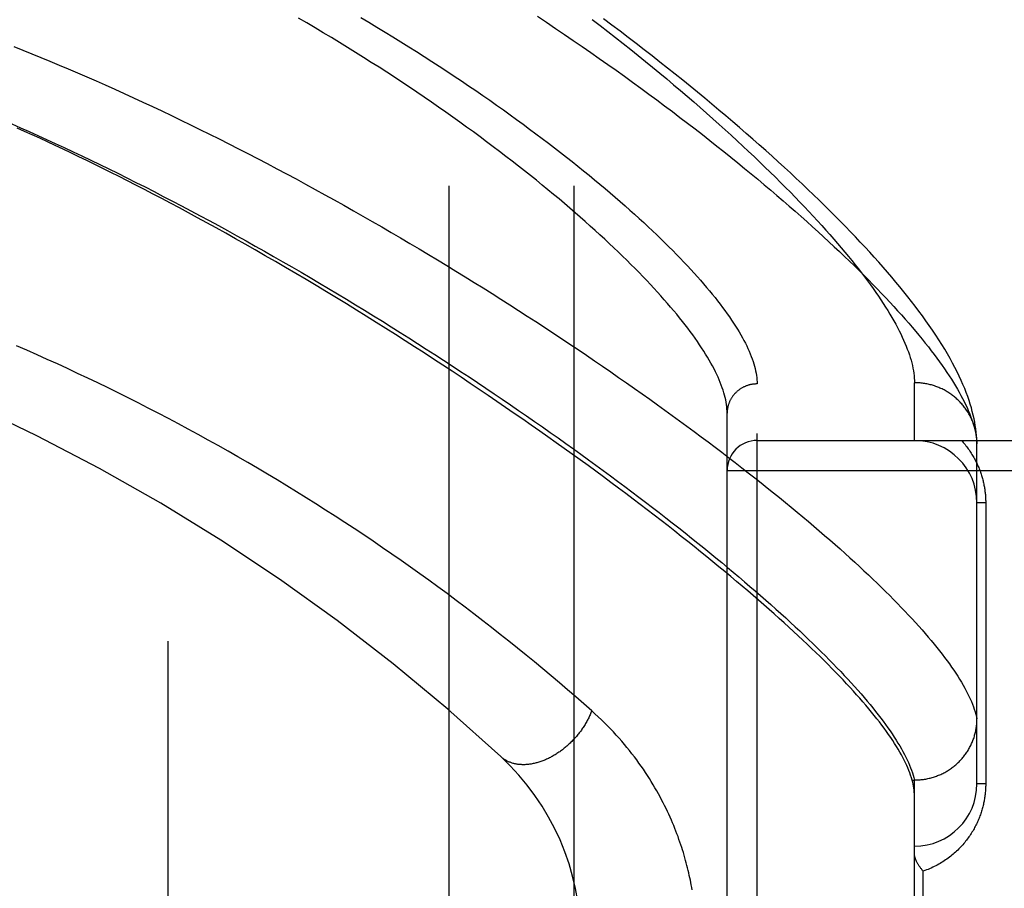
# Model space of a CAD drawing. Header units: inches. Extents: x 0 to 193, y 0 to 125.
# Tile 132 of 256: x 30.46 to 31.445, y 69.592 to 70.462. Entities that reach past the tile are written whole.
import ezdxf

# ---------------------------------------------------------------- set-up
doc = ezdxf.new("R2010")
doc.units = ezdxf.units.IN
doc.header["$LTSCALE"] = 10.635988
doc.header["$MEASUREMENT"] = 0
doc.linetypes.add('HIDDEN', pattern=[0.2, 0.1, -0.1])
for name, color, linetype in [('DEFAULT_2', 8, 'HIDDEN'), ('LEFTHAND_DOOR_ASSEMBLY', 7, 'CONTINUOUS'), ('SUBPANEL', 7, 'CONTINUOUS')]:
    doc.layers.add(name, color=color, linetype=linetype)

msp = doc.modelspace()

# ---------------------------------------------------------------- linework, layer by layer
at = {"layer": 'DEFAULT_2', "color": 8, "linetype": 'HIDDEN'}
msp.add_line((30.60837, 32.61365), (30.60837, 89.71765), dxfattribs=at)
at = {"layer": 'LEFTHAND_DOOR_ASSEMBLY', "color": 8, "linetype": 'HIDDEN'}
for p, q in [((31.19762, 68.98408), (31.19762, 70.09722)), ((31.35512, 70.04065), (31.35512, 70.09846)), ((31.16762, 69.01347), (31.16762, 70.06783)), ((31.19762, 70.04065), (32.25962, 70.04065)), ((31.41762, 70.03727), (31.41757, 70.03966)), ((31.41762, 69.6969), (31.41762, 70.03727)), ((31.16762, 70.01065), (32.25962, 70.01065)), ((31.42641, 69.97815), (31.41762, 69.97815)), ((31.42641, 69.97815), (31.42641, 69.6969)), ((31.35275, 69.70068), (31.35512, 69.70068)), ((31.35512, 69.70068), (31.35626, 69.70069)), ((31.35512, 69.38062), (31.35512, 69.70068)), ((31.42641, 69.6969), (31.41762, 69.6969)), ((31.36391, 69.4719), (31.36391, 69.6094))]:
    msp.add_line(p, q, dxfattribs=at)
for points in [[(31.16762, 70.06783), (31.16758, 70.06995), (31.16746, 70.07211), (31.16726, 70.07431), (31.16698, 70.07655), (31.16662, 70.07883), (31.16618, 70.08116), (31.16565, 70.08352), (31.16505, 70.08593), (31.16436, 70.08838), (31.1636, 70.09087), (31.16275, 70.09341), (31.16182, 70.09598), (31.16081, 70.0986), (31.15971, 70.10126), (31.15853, 70.10396), (31.15727, 70.10671), (31.15593, 70.1095), (31.1545, 70.11233), (31.15299, 70.1152), (31.15139, 70.11812), (31.14971, 70.12107), (31.14795, 70.12407), (31.1461, 70.12712), (31.14416, 70.1302), (31.14214, 70.13333), (31.14004, 70.1365), (31.13785, 70.13972), (31.13557, 70.14298), (31.1332, 70.14627), (31.13075, 70.14962), (31.12821, 70.153), (31.12559, 70.15643), (31.12287, 70.1599), (31.12007, 70.16341), (31.11718, 70.16696), (31.1142, 70.17055), (31.11113, 70.17419), (31.10797, 70.17787), (31.10472, 70.18159), (31.10139, 70.18535), (31.09796, 70.18915), (31.09444, 70.19299), (31.09083, 70.19688), (31.08714, 70.2008), (31.08335, 70.20476), (31.07947, 70.20877), (31.07549, 70.21281), (31.07143, 70.21689), (31.06727, 70.22101), (31.06303, 70.22516), (31.05869, 70.22936), (31.05426, 70.23359), (31.04973, 70.23786), (31.04512, 70.24217), (31.04041, 70.24651), (31.03561, 70.25088), (31.03071, 70.25529), (31.02573, 70.25974), (31.02065, 70.26421), (31.01548, 70.26872), (31.01021, 70.27326), (31.00486, 70.27784), (30.99941, 70.28244), (30.99387, 70.28707), (30.98824, 70.29173), (30.98252, 70.29642), (30.97671, 70.30114), (30.97081, 70.30588), (30.96481, 70.31064), (30.95873, 70.31543), (30.95256, 70.32024), (30.9463, 70.32507), (30.93995, 70.32993), (30.93351, 70.3348), (30.92699, 70.33969), (30.92037, 70.3446), (30.91368, 70.34952), (30.9069, 70.35445), (30.90003, 70.3594), (30.89309, 70.36436), (30.88606, 70.36933), (30.87895, 70.37431), (30.87176, 70.37929), (30.86449, 70.38428), (30.85714, 70.38928), (30.84972, 70.39427), (30.84222, 70.39927), (30.83465, 70.40427), (30.827, 70.40926), (30.81929, 70.41425), (30.81151, 70.41923), (30.80365, 70.42421), (30.79574, 70.42917), (30.78775, 70.43413), (30.77971, 70.43907), (30.7716, 70.44399), (30.76343, 70.44891), (30.75521, 70.4538), (30.74693, 70.45867), (30.73859, 70.46353)], [(30.80095, 70.46416), (30.80912, 70.4593), (30.81723, 70.45444), (30.82527, 70.44956), (30.83324, 70.44468), (30.84115, 70.43979), (30.84898, 70.4349), (30.85674, 70.43), (30.86442, 70.4251), (30.87203, 70.42021), (30.87956, 70.41531), (30.88701, 70.41042), (30.89438, 70.40553), (30.90167, 70.40065), (30.90889, 70.39577), (30.91602, 70.39091), (30.92306, 70.38605), (30.93002, 70.3812), (30.9369, 70.37637), (30.94369, 70.37156), (30.9504, 70.36675), (30.95701, 70.36197), (30.96354, 70.3572), (30.96998, 70.35245), (30.97634, 70.34772), (30.9826, 70.34301), (30.98877, 70.33833), (30.99486, 70.33366), (31.00085, 70.32902), (31.00675, 70.32441), (31.01256, 70.31982), (31.01828, 70.31526), (31.0239, 70.31072), (31.02944, 70.30622), (31.03488, 70.30174), (31.04023, 70.2973), (31.04549, 70.29288), (31.05065, 70.28849), (31.05573, 70.28414), (31.06071, 70.27982), (31.0656, 70.27553), (31.07039, 70.27128), (31.0751, 70.26706), (31.07971, 70.26288), (31.08423, 70.25873), (31.08865, 70.25461), (31.09299, 70.25054), (31.09723, 70.2465), (31.10138, 70.24249), (31.10544, 70.23853), (31.10941, 70.2346), (31.11329, 70.23071), (31.11708, 70.22685), (31.12077, 70.22304), (31.12438, 70.21927), (31.12789, 70.21553), (31.13132, 70.21183), (31.13465, 70.20818), (31.1379, 70.20456), (31.14106, 70.20098), (31.14412, 70.19744), (31.1471, 70.19395), (31.14999, 70.19049), (31.1528, 70.18707), (31.15551, 70.1837), (31.15814, 70.18036), (31.16068, 70.17707), (31.16313, 70.17381), (31.1655, 70.1706), (31.16778, 70.16743), (31.16997, 70.1643), (31.17208, 70.16121), (31.1741, 70.15816), (31.17604, 70.15515), (31.17789, 70.15218), (31.17966, 70.14926), (31.18134, 70.14637), (31.18294, 70.14353), (31.18446, 70.14073), (31.18589, 70.13797), (31.18723, 70.13525), (31.1885, 70.13257), (31.18968, 70.12993), (31.19078, 70.12733), (31.19179, 70.12477), (31.19273, 70.12226), (31.19358, 70.11978), (31.19435, 70.11735), (31.19504, 70.11495), (31.19564, 70.1126), (31.19617, 70.11028), (31.19661, 70.10801), (31.19697, 70.10577), (31.19726, 70.10358), (31.19746, 70.10142), (31.19758, 70.0993), (31.19762, 70.09722)], [(30.97798, 70.46533), (30.98703, 70.4593), (30.996, 70.45327), (31.0049, 70.44725), (31.01371, 70.44123), (31.02245, 70.43522), (31.0311, 70.42921), (31.03967, 70.42321), (31.04815, 70.41723), (31.05655, 70.41125), (31.06486, 70.40529), (31.07308, 70.39935), (31.0812, 70.39343), (31.08924, 70.38752), (31.09719, 70.38163), (31.10504, 70.37577), (31.1128, 70.36993), (31.12046, 70.36411), (31.12803, 70.35832), (31.1355, 70.35256), (31.14288, 70.34682), (31.15016, 70.34112), (31.15734, 70.33544), (31.16442, 70.3298), (31.1714, 70.32419), (31.17829, 70.31861), (31.18508, 70.31307), (31.19176, 70.30757), (31.19835, 70.3021), (31.20483, 70.29667), (31.21122, 70.29127), (31.2175, 70.28592), (31.22369, 70.28061), (31.22977, 70.27533), (31.23576, 70.2701), (31.24164, 70.26491), (31.24742, 70.25976), (31.2531, 70.25465), (31.25868, 70.24959), (31.26416, 70.24457), (31.26954, 70.2396), (31.27482, 70.23467), (31.28, 70.22978), (31.28508, 70.22494), (31.29006, 70.22015), (31.29494, 70.2154), (31.29972, 70.2107), (31.3044, 70.20605), (31.30898, 70.20144), (31.31346, 70.19688), (31.31784, 70.19237), (31.32213, 70.1879), (31.32632, 70.18349), (31.3304, 70.17912), (31.3344, 70.1748), (31.33829, 70.17053), (31.34209, 70.1663), (31.34579, 70.16213), (31.34939, 70.158), (31.3529, 70.15393), (31.35631, 70.1499), (31.35963, 70.14592), (31.36285, 70.14199), (31.36598, 70.13811), (31.36901, 70.13428), (31.37194, 70.13049), (31.37479, 70.12676), (31.37754, 70.12307), (31.38019, 70.11944), (31.38275, 70.11585), (31.38522, 70.11231), (31.3876, 70.10882), (31.38988, 70.10538), (31.39208, 70.10199), (31.39417, 70.09865), (31.39618, 70.09535), (31.3981, 70.09211), (31.39992, 70.08891), (31.40166, 70.08576), (31.4033, 70.08266), (31.40486, 70.07961), (31.40632, 70.07661), (31.4077, 70.07365), (31.40898, 70.07075), (31.41017, 70.06789), (31.41128, 70.06507), (31.4123, 70.06231), (31.41323, 70.05959), (31.41407, 70.05693), (31.41482, 70.0543)], [(31.03271, 70.46217), (31.04059, 70.4561), (31.04837, 70.45005), (31.05606, 70.44402), (31.06365, 70.43802), (31.07114, 70.43204), (31.07854, 70.42608), (31.08584, 70.42016), (31.09305, 70.41426), (31.10015, 70.40839), (31.10716, 70.40256), (31.11406, 70.39676), (31.12087, 70.39099), (31.12757, 70.38526), (31.13417, 70.37956), (31.14068, 70.37391), (31.14708, 70.36829), (31.15338, 70.36271), (31.15958, 70.35716), (31.16568, 70.35166), (31.17167, 70.34621), (31.17757, 70.34079), (31.18336, 70.33542), (31.18905, 70.33009), (31.19465, 70.3248), (31.20013, 70.31957), (31.20552, 70.31437), (31.21081, 70.30922), (31.216, 70.30412), (31.22108, 70.29907), (31.22607, 70.29406), (31.23095, 70.28911), (31.23574, 70.2842), (31.24043, 70.27934), (31.24501, 70.27452), (31.2495, 70.26976), (31.25389, 70.26505), (31.25818, 70.26038), (31.26237, 70.25577), (31.26646, 70.25121), (31.27046, 70.2467), (31.27436, 70.24223), (31.27816, 70.23782), (31.28187, 70.23346), (31.28548, 70.22915), (31.289, 70.2249), (31.29242, 70.22069), (31.29574, 70.21653), (31.29897, 70.21243), (31.3021, 70.20838), (31.30515, 70.20438), (31.30809, 70.20043), (31.31095, 70.19653), (31.31371, 70.19268), (31.31638, 70.18888), (31.31896, 70.18514), (31.32145, 70.18145), (31.32384, 70.1778), (31.32614, 70.17421), (31.32836, 70.17067), (31.33048, 70.16718), (31.33251, 70.16374), (31.33446, 70.16036), (31.33631, 70.15702), (31.33808, 70.15374), (31.33975, 70.1505), (31.34134, 70.14732), (31.34284, 70.14418), (31.34425, 70.1411), (31.34557, 70.13806), (31.34681, 70.13508), (31.34796, 70.13215), (31.34903, 70.12926), (31.35, 70.12643), (31.35089, 70.12364), (31.3517, 70.1209), (31.35242, 70.11822), (31.35305, 70.11558), (31.3536, 70.11299), (31.35407, 70.11045), (31.35445, 70.10795), (31.35474, 70.10551), (31.35495, 70.10311), (31.35508, 70.10076), (31.35512, 70.09846)], [(31.41757, 70.03966), (31.41742, 70.04263), (31.41719, 70.04571), (31.41687, 70.04889), (31.41647, 70.05215), (31.41597, 70.05549), (31.41538, 70.0589), (31.41469, 70.06239), (31.4139, 70.06594), (31.41301, 70.06956), (31.41202, 70.07324), (31.41091, 70.07698), (31.4097, 70.08078), (31.40837, 70.08465), (31.40692, 70.08859), (31.40536, 70.09259), (31.40367, 70.09667), (31.40186, 70.10082), (31.39992, 70.10503), (31.39785, 70.10933), (31.39565, 70.11369), (31.39331, 70.11814), (31.39083, 70.12265), (31.38821, 70.12724), (31.38547, 70.13189), (31.38259, 70.1366), (31.37959, 70.14135), (31.37648, 70.14613), (31.37327, 70.15093), (31.36996, 70.15574), (31.36657, 70.16055), (31.3631, 70.16535), (31.35955, 70.17015), (31.35592, 70.17495), (31.35221, 70.17977), (31.34841, 70.1846), (31.34453, 70.18945), (31.34056, 70.19432), (31.3365, 70.19921), (31.33235, 70.20413), (31.32812, 70.20907), (31.3238, 70.21403), (31.31939, 70.21903), (31.3149, 70.22404), (31.31032, 70.22909), (31.30566, 70.23416), (31.3009, 70.23926), (31.29606, 70.24439), (31.29113, 70.24955), (31.28612, 70.25474), (31.28101, 70.25997), (31.2758, 70.26523), (31.27051, 70.27052), (31.26513, 70.27585), (31.25965, 70.28121), (31.25409, 70.2866), (31.24843, 70.29202), (31.24268, 70.29749), (31.23684, 70.30298), (31.2309, 70.30851), (31.22488, 70.31407), (31.21875, 70.31966), (31.21254, 70.32529), (31.20623, 70.33096), (31.19983, 70.33665), (31.19333, 70.34238), (31.18674, 70.34814), (31.18005, 70.35393), (31.17328, 70.35976), (31.1664, 70.36561), (31.15944, 70.37149), (31.15238, 70.37741), (31.14523, 70.38335), (31.13798, 70.38931), (31.13064, 70.39531), (31.12321, 70.40133), (31.11569, 70.40737), (31.10808, 70.41344), (31.10037, 70.41953), (31.09257, 70.42565), (31.08469, 70.43178), (31.07671, 70.43793), (31.06864, 70.4441), (31.06049, 70.45029), (31.05225, 70.45649), (31.04392, 70.46271)], [(30.45385, 70.43499), (30.46282, 70.43143), (30.47183, 70.42781), (30.48088, 70.42412), (30.48998, 70.42037), (30.49911, 70.41655), (30.50829, 70.41268), (30.51751, 70.40874), (30.52676, 70.40474), (30.53605, 70.40067), (30.54537, 70.39655), (30.55473, 70.39236), (30.56411, 70.38812), (30.57352, 70.38381), (30.58296, 70.37945), (30.59243, 70.37503), (30.60192, 70.37055), (30.61144, 70.36602), (30.62097, 70.36143), (30.63053, 70.35678), (30.6401, 70.35208), (30.64968, 70.34733), (30.65928, 70.34253), (30.66888, 70.33768), (30.6785, 70.33278), (30.68811, 70.32784), (30.69773, 70.32284), (30.70736, 70.31781), (30.71698, 70.31273), (30.72659, 70.30761), (30.7362, 70.30244), (30.7458, 70.29724), (30.75539, 70.29201), (30.76496, 70.28674), (30.77452, 70.28143), (30.78406, 70.27609), (30.79358, 70.27072), (30.80308, 70.26533), (30.81255, 70.2599), (30.82199, 70.25446), (30.8314, 70.24899), (30.84078, 70.24349), (30.85012, 70.23798), (30.85942, 70.23245), (30.86869, 70.2269), (30.87792, 70.22134), (30.88711, 70.21576), (30.89625, 70.21017), (30.90535, 70.20457), (30.9144, 70.19896), (30.92339, 70.19334), (30.93234, 70.18772), (30.94123, 70.1821), (30.95006, 70.17647), (30.95884, 70.17084), (30.96756, 70.16522), (30.97621, 70.1596), (30.9848, 70.15398), (30.99333, 70.14836), (31.00179, 70.14276), (31.01019, 70.13716), (31.01852, 70.13157), (31.02678, 70.12599), (31.03497, 70.12043), (31.04308, 70.11487), (31.05112, 70.10934), (31.05909, 70.10382), (31.06698, 70.09831), (31.0748, 70.09282), (31.08254, 70.08736), (31.0902, 70.08191), (31.09779, 70.07648), (31.10529, 70.07108), (31.11271, 70.0657), (31.12006, 70.06035), (31.12731, 70.05501), (31.13449, 70.04971), (31.14158, 70.04443), (31.14859, 70.03918), (31.15552, 70.03396), (31.16236, 70.02877), (31.16911, 70.02361), (31.17578, 70.01848), (31.18236, 70.01338), (31.18885, 70.00831), (31.19526, 70.00327), (31.20158, 69.99827), (31.20781, 69.9933), (31.21395, 69.98837), (31.22, 69.98347), (31.22597, 69.97861), (31.23184, 69.97378), (31.23763, 69.96899), (31.24332, 69.96423), (31.24893, 69.95952), (31.25444, 69.95484), (31.25987, 69.9502), (31.2652, 69.94559), (31.27044, 69.94103), (31.2756, 69.93651), (31.28066, 69.93202), (31.28563, 69.92758), (31.29051, 69.92317), (31.2953, 69.91881), (31.29999, 69.91448), (31.3046, 69.9102), (31.30911, 69.90596), (31.31354, 69.90176), (31.31787, 69.8976), (31.32211, 69.89348), (31.32625, 69.88941), (31.33031, 69.88537), (31.33428, 69.88138), (31.33815, 69.87743), (31.34193, 69.87353), (31.34562, 69.86967), (31.34922, 69.86585), (31.35273, 69.86207), (31.35615, 69.85833), (31.35948, 69.85464), (31.36271, 69.85099), (31.36585, 69.84739), (31.36891, 69.84383), (31.37187, 69.84031), (31.37474, 69.83684), (31.37752, 69.83341), (31.38021, 69.83002), (31.3828, 69.82668)], [(30.45176, 70.35757), (30.46039, 70.35378), (30.46906, 70.34993), (30.47778, 70.34602), (30.48654, 70.34205), (30.49534, 70.33801), (30.50417, 70.33392), (30.51304, 70.32976), (30.52194, 70.32555), (30.53088, 70.32128), (30.53985, 70.31695), (30.54886, 70.31256), (30.55789, 70.30811), (30.56695, 70.30361), (30.57603, 70.29905), (30.58514, 70.29444), (30.59427, 70.28977), (30.60341, 70.28506), (30.61257, 70.28029), (30.62175, 70.27548), (30.63094, 70.27061), (30.64013, 70.2657), (30.64934, 70.26075), (30.65855, 70.25575), (30.66776, 70.2507), (30.67698, 70.24562), (30.68619, 70.2405), (30.6954, 70.23533), (30.7046, 70.23014), (30.71379, 70.2249), (30.72298, 70.21963), (30.73215, 70.21433), (30.7413, 70.209), (30.75044, 70.20365), (30.75955, 70.19827), (30.76864, 70.19286), (30.77771, 70.18743), (30.78674, 70.18198), (30.79575, 70.1765), (30.80473, 70.17101), (30.81368, 70.1655), (30.8226, 70.15998), (30.83148, 70.15444), (30.84032, 70.14888), (30.84911, 70.14332), (30.85787, 70.13775), (30.86658, 70.13217), (30.87524, 70.12659), (30.88386, 70.121), (30.89242, 70.11541), (30.90093, 70.10982), (30.90939, 70.10423), (30.91779, 70.09864), (30.92614, 70.09306), (30.93443, 70.08748), (30.94266, 70.0819), (30.95083, 70.07634), (30.95893, 70.07078), (30.96697, 70.06523), (30.97495, 70.0597), (30.98286, 70.05417), (30.9907, 70.04867), (30.99847, 70.04317), (31.00618, 70.03769), (31.01381, 70.03223), (31.02137, 70.02679), (31.02886, 70.02137), (31.03628, 70.01597), (31.04362, 70.01058), (31.05089, 70.00523), (31.05808, 69.99989), (31.06519, 69.99458), (31.07223, 69.98929), (31.07919, 69.98403), (31.08607, 69.9788), (31.09287, 69.97359), (31.09959, 69.96842), (31.10622, 69.96327), (31.11278, 69.95815), (31.11926, 69.95306), (31.12565, 69.948), (31.13196, 69.94298), (31.13819, 69.93798), (31.14433, 69.93302), (31.15039, 69.92809), (31.15637, 69.9232), (31.16226, 69.91834), (31.16806, 69.91352), (31.17378, 69.90873), (31.17942, 69.90398), (31.18496, 69.89926), (31.19043, 69.89458), (31.1958, 69.88994), (31.20109, 69.88534), (31.20629, 69.88077), (31.21141, 69.87624), (31.21644, 69.87175), (31.22138, 69.8673), (31.22623, 69.86289), (31.23099, 69.85852), (31.23567, 69.85419), (31.24026, 69.8499), (31.24476, 69.84565), (31.24917, 69.84144), (31.2535, 69.83727), (31.25773, 69.83314), (31.26188, 69.82905), (31.26594, 69.825), (31.26991, 69.821), (31.27379, 69.81704), (31.27758, 69.81312), (31.28129, 69.80924), (31.2849, 69.8054), (31.28843, 69.80161), (31.29187, 69.79786), (31.29522, 69.79415), (31.29848, 69.79048), (31.30165, 69.78686), (31.30474, 69.78328), (31.30773, 69.77974), (31.31064, 69.77625), (31.31346, 69.7728), (31.31618, 69.76939), (31.31882, 69.76603), (31.32137, 69.76271), (31.32384, 69.75943), (31.32621, 69.7562), (31.32849, 69.75301), (31.33069, 69.74986), (31.3328, 69.74676), (31.33481, 69.7437), (31.33675, 69.74068), (31.33859, 69.73771), (31.34034, 69.73478), (31.34201, 69.7319), (31.34358, 69.72906), (31.34507, 69.72626), (31.34647, 69.72351), (31.34778, 69.7208), (31.34901, 69.71813), (31.35015, 69.71551), (31.35119, 69.71293), (31.35215, 69.71039)], [(31.35275, 69.70068), (31.35207, 69.70301), (31.3513, 69.70538), (31.35044, 69.7078), (31.34949, 69.71026), (31.34846, 69.71277), (31.34734, 69.71532), (31.34614, 69.71791), (31.34484, 69.72055), (31.34346, 69.72322), (31.34199, 69.72595), (31.34044, 69.72871), (31.33879, 69.73152), (31.33706, 69.73437), (31.33524, 69.73727), (31.33333, 69.74021), (31.33133, 69.7432), (31.32925, 69.74623), (31.32707, 69.74931), (31.32481, 69.75243), (31.32245, 69.75559), (31.32001, 69.7588), (31.31748, 69.76205), (31.31486, 69.76535), (31.31215, 69.76869), (31.30935, 69.77208), (31.30645, 69.77552), (31.30347, 69.77899), (31.3004, 69.78252), (31.29724, 69.78609), (31.29399, 69.7897), (31.29064, 69.79336), (31.28721, 69.79707), (31.28368, 69.80082), (31.28007, 69.80461), (31.27636, 69.80845), (31.27256, 69.81234), (31.26867, 69.81627), (31.26468, 69.82025), (31.26061, 69.82427), (31.25644, 69.82834), (31.25218, 69.83246), (31.24782, 69.83662), (31.24338, 69.84082), (31.23884, 69.84507), (31.2342, 69.84937), (31.22948, 69.85371), (31.22466, 69.85809), (31.21975, 69.86253), (31.21474, 69.867), (31.20964, 69.87152), (31.20445, 69.87609), (31.19916, 69.8807), (31.19377, 69.88535), (31.1883, 69.89005), (31.18273, 69.8948), (31.17706, 69.89959), (31.1713, 69.90442), (31.16544, 69.90929), (31.15949, 69.91421), (31.15345, 69.91917), (31.14731, 69.92418), (31.14108, 69.92922), (31.13475, 69.93431), (31.12832, 69.93944), (31.1218, 69.94462), (31.11519, 69.94983), (31.10848, 69.95508), (31.10167, 69.96038), (31.09477, 69.96571), (31.08778, 69.97109), (31.08069, 69.9765), (31.07351, 69.98195), (31.06623, 69.98744), (31.05886, 69.99296), (31.0514, 69.99852), (31.04384, 70.00412), (31.03619, 70.00975), (31.02845, 70.01542), (31.02061, 70.02112), (31.01268, 70.02685), (31.00466, 70.03261), (30.99655, 70.03841), (30.98835, 70.04423), (30.98005, 70.05008), (30.97167, 70.05597), (30.9632, 70.06187), (30.95464, 70.0678), (30.946, 70.07376), (30.93726, 70.07974), (30.92844, 70.08574), (30.91953, 70.09177), (30.91055, 70.09781), (30.90148, 70.10387), (30.89232, 70.10994), (30.88309, 70.11603), (30.87378, 70.12213), (30.86439, 70.12824), (30.85492, 70.13436), (30.84538, 70.14049), (30.83576, 70.14663), (30.82608, 70.15277), (30.81632, 70.15891), (30.8065, 70.16504), (30.79661, 70.17118), (30.78666, 70.17731), (30.77665, 70.18343), (30.76657, 70.18955), (30.75643, 70.19565), (30.74624, 70.20175), (30.73602, 70.20781), (30.72579, 70.21383), (30.71558, 70.21978), (30.70544, 70.22566), (30.69538, 70.23143), (30.68541, 70.23711), (30.67557, 70.24267), (30.66588, 70.2481), (30.65633, 70.25341), (30.64693, 70.25858), (30.63767, 70.26365), (30.62854, 70.26859), (30.61953, 70.27344), (30.61064, 70.27818), (30.60184, 70.28283), (30.59314, 70.28739), (30.58453, 70.29187), (30.57599, 70.29627), (30.56755, 70.30058), (30.55922, 70.3048), (30.55099, 70.30894), (30.54285, 70.31299), (30.53478, 70.31697), (30.52676, 70.32089), (30.51881, 70.32475), (30.51091, 70.32855), (30.50306, 70.33228), (30.49527, 70.33596), (30.48752, 70.33958), (30.47983, 70.34315), (30.47219, 70.34665), (30.4646, 70.35009), (30.45707, 70.35348)], [(31.0321, 69.76996), (31.02411, 69.77699), (31.01607, 69.78401), (31.00798, 69.79099), (30.99982, 69.79797), (30.99158, 69.80494), (30.98326, 69.8119), (30.97487, 69.81886), (30.96641, 69.8258), (30.95788, 69.83272), (30.94928, 69.83963), (30.94061, 69.84651), (30.93188, 69.85337), (30.92309, 69.86021), (30.91424, 69.86702), (30.90532, 69.87381), (30.89636, 69.88056), (30.88733, 69.88728), (30.87826, 69.89396), (30.86913, 69.90061), (30.85995, 69.90723), (30.85073, 69.9138), (30.84146, 69.92033), (30.83214, 69.92682), (30.82278, 69.93327), (30.81338, 69.93968), (30.80393, 69.94604), (30.79445, 69.95236), (30.78493, 69.95862), (30.77537, 69.96484), (30.76578, 69.97102), (30.75615, 69.97714), (30.74649, 69.98321), (30.7368, 69.98923), (30.72708, 69.9952), (30.71733, 70.00111), (30.70755, 70.00698), (30.69774, 70.01279), (30.68791, 70.01854), (30.67806, 70.02425), (30.66817, 70.02989), (30.65827, 70.03548), (30.64835, 70.04102), (30.6384, 70.0465), (30.62843, 70.05192), (30.61845, 70.05729), (30.60844, 70.0626), (30.59842, 70.06786), (30.58838, 70.07305), (30.57832, 70.07819), (30.56825, 70.08327), (30.55816, 70.0883), (30.54806, 70.09327), (30.53795, 70.09818), (30.52782, 70.10303), (30.51768, 70.10782), (30.50753, 70.11256), (30.49737, 70.11724), (30.4872, 70.12186), (30.47702, 70.12642), (30.46683, 70.13093), (30.45663, 70.13538)], [(31.19762, 70.09722), (31.19696, 70.09721), (31.19631, 70.09719), (31.19566, 70.09716), (31.195, 70.09711), (31.19435, 70.09705), (31.1937, 70.09697), (31.19306, 70.09688), (31.19241, 70.09677), (31.19177, 70.09666), (31.19113, 70.09652), (31.19049, 70.09638), (31.18985, 70.09622), (31.18922, 70.09605), (31.1886, 70.09586), (31.18798, 70.09566), (31.18736, 70.09545), (31.18675, 70.09522), (31.18614, 70.09498), (31.18554, 70.09473), (31.18494, 70.09447), (31.18435, 70.09419), (31.18377, 70.0939), (31.18319, 70.0936), (31.18262, 70.09328), (31.18206, 70.09296), (31.1815, 70.09262), (31.18095, 70.09227), (31.18041, 70.09191), (31.17988, 70.09153), (31.17936, 70.09115), (31.17884, 70.09075), (31.17834, 70.09034), (31.17784, 70.08993), (31.17735, 70.0895), (31.17687, 70.08906), (31.17641, 70.08861), (31.17595, 70.08815), (31.1755, 70.08769), (31.17506, 70.08721), (31.17464, 70.08672), (31.17422, 70.08623), (31.17382, 70.08572), (31.17343, 70.08521), (31.17304, 70.08469), (31.17268, 70.08416), (31.17232, 70.08362), (31.17197, 70.08308), (31.17164, 70.08253), (31.17132, 70.08197), (31.17101, 70.0814), (31.17071, 70.08083), (31.17043, 70.08025), (31.17016, 70.07967), (31.1699, 70.07908), (31.16966, 70.07848), (31.16943, 70.07788), (31.16921, 70.07728), (31.16901, 70.07667), (31.16882, 70.07606), (31.16864, 70.07544), (31.16848, 70.07482), (31.16833, 70.07419), (31.1682, 70.07357), (31.16808, 70.07294), (31.16797, 70.0723), (31.16788, 70.07167), (31.1678, 70.07103), (31.16773, 70.07039), (31.16768, 70.06975), (31.16765, 70.06911), (31.16763, 70.06847), (31.16762, 70.06783)], [(31.41753, 70.04062), (31.41745, 70.04173), (31.41736, 70.04285), (31.41724, 70.04396), (31.41711, 70.04507), (31.41695, 70.04618), (31.41678, 70.04728), (31.41658, 70.04838), (31.41636, 70.04948), (31.41612, 70.05057), (31.41587, 70.05166), (31.41559, 70.05274), (31.41529, 70.05382), (31.41497, 70.0549), (31.41463, 70.05596), (31.41427, 70.05702), (31.41389, 70.05808), (31.4135, 70.05913), (31.41308, 70.06017), (31.41264, 70.0612), (31.41218, 70.06222), (31.41171, 70.06324), (31.41122, 70.06425), (31.4107, 70.06525), (31.41017, 70.06624), (31.40962, 70.06722), (31.40905, 70.06819), (31.40847, 70.06915), (31.40787, 70.07009), (31.40724, 70.07103), (31.40661, 70.07196), (31.40595, 70.07287), (31.40528, 70.07378), (31.40459, 70.07467), (31.40388, 70.07555), (31.40316, 70.07641), (31.40242, 70.07726), (31.40167, 70.0781), (31.4009, 70.07893), (31.40011, 70.07974), (31.39931, 70.08054), (31.3985, 70.08132), (31.39767, 70.08209), (31.39683, 70.08284), (31.39597, 70.08358), (31.3951, 70.0843), (31.39421, 70.08501), (31.39332, 70.0857), (31.39241, 70.08638), (31.39149, 70.08704), (31.39055, 70.08768), (31.3896, 70.0883), (31.38865, 70.08891), (31.38768, 70.0895), (31.3867, 70.09008), (31.38571, 70.09063), (31.38471, 70.09117), (31.3837, 70.09169), (31.38268, 70.09219), (31.38165, 70.09268), (31.38061, 70.09314), (31.37956, 70.09359), (31.37851, 70.09402), (31.37745, 70.09443), (31.37638, 70.09481), (31.3753, 70.09519), (31.37422, 70.09554), (31.37313, 70.09587), (31.37203, 70.09618), (31.37093, 70.09647), (31.36982, 70.09675), (31.36871, 70.097), (31.36759, 70.09723), (31.36647, 70.09745), (31.36535, 70.09764), (31.36422, 70.09781), (31.36309, 70.09796), (31.36196, 70.0981), (31.36082, 70.09821), (31.35968, 70.0983), (31.35854, 70.09837), (31.3574, 70.09842), (31.35626, 70.09845), (31.35512, 70.09846)], [(31.41482, 70.0543), (31.41548, 70.05173), (31.41606, 70.0492), (31.41654, 70.04672), (31.41694, 70.04429), (31.41726, 70.0419), (31.41748, 70.03956), (31.41762, 70.03727)], [(31.4021, 70.04065), (31.40303, 70.03961), (31.40395, 70.03857), (31.40484, 70.03752), (31.40571, 70.03646), (31.40656, 70.0354), (31.40739, 70.03433), (31.4082, 70.03326), (31.40898, 70.03218), (31.40975, 70.0311), (31.4105, 70.03001), (31.41123, 70.02892), (31.41193, 70.02783), (31.41262, 70.02674), (31.41329, 70.02564), (31.41394, 70.02453), (31.41457, 70.02343), (31.41518, 70.02232), (31.41577, 70.02122), (31.41634, 70.02011), (31.4169, 70.01899), (31.41744, 70.01788), (31.41796, 70.01677), (31.41846, 70.01565), (31.41895, 70.01453), (31.41942, 70.01342), (31.41987, 70.01231), (31.4203, 70.01119), (31.42072, 70.01008), (31.42112, 70.00898), (31.4215, 70.00787), (31.42187, 70.00677), (31.42222, 70.00568), (31.42255, 70.00459), (31.42287, 70.0035), (31.42317, 70.00241), (31.42345, 70.00133), (31.42373, 70.00026), (31.42398, 69.99918), (31.42423, 69.99811), (31.42446, 69.99705), (31.42467, 69.99599), (31.42487, 69.99493), (31.42506, 69.99387), (31.42524, 69.99281), (31.4254, 69.99176), (31.42555, 69.99071), (31.42569, 69.98966), (31.42581, 69.98861), (31.42593, 69.98757), (31.42603, 69.98652), (31.42612, 69.98548), (31.42619, 69.98444), (31.42626, 69.9834), (31.42631, 69.98237), (31.42635, 69.98132), (31.42638, 69.98027), (31.4264, 69.97921), (31.42641, 69.97815)], [(31.3828, 69.82668), (31.38531, 69.82338), (31.38772, 69.82012), (31.39005, 69.81691), (31.39228, 69.81374), (31.39443, 69.81062), (31.39648, 69.80754), (31.39844, 69.8045), (31.40031, 69.80151), (31.4021, 69.79856), (31.40379, 69.79566), (31.40539, 69.7928), (31.4069, 69.78998), (31.40832, 69.78721), (31.40966, 69.78448), (31.4109, 69.78179), (31.41205, 69.77915), (31.41312, 69.77655), (31.41409, 69.774), (31.41497, 69.77149), (31.41577, 69.76902), (31.41648, 69.76659), (31.41709, 69.76421), (31.41762, 69.76187)], [(31.0321, 69.76996), (31.03173, 69.76897), (31.03134, 69.76798), (31.03093, 69.76699), (31.03051, 69.76601), (31.03007, 69.76502), (31.02962, 69.76404), (31.02915, 69.76306), (31.02867, 69.76208), (31.02817, 69.7611), (31.02766, 69.76013), (31.02713, 69.75916), (31.02658, 69.75819), (31.02603, 69.75723), (31.02546, 69.75627), (31.02487, 69.75532), (31.02427, 69.75437), (31.02366, 69.75342), (31.02303, 69.75248), (31.02239, 69.75155), (31.02174, 69.75063), (31.02107, 69.74971), (31.0204, 69.74879), (31.01971, 69.74789), (31.019, 69.74699), (31.01829, 69.7461), (31.01756, 69.74522), (31.01682, 69.74434), (31.01608, 69.74348), (31.01532, 69.74262), (31.01455, 69.74177), (31.01377, 69.74094), (31.01298, 69.74011), (31.01218, 69.73929), (31.01137, 69.73848), (31.01055, 69.73768), (31.00972, 69.7369), (31.00888, 69.73612), (31.00804, 69.73536), (31.00718, 69.7346), (31.00632, 69.73386), (31.00545, 69.73313), (31.00458, 69.73242), (31.00369, 69.73172), (31.0028, 69.73102), (31.00191, 69.73035), (31.001, 69.72968), (31.00009, 69.72903), (30.99918, 69.72839), (30.99826, 69.72777), (30.99734, 69.72716), (30.99641, 69.72657), (30.99547, 69.72599), (30.99454, 69.72542), (30.9936, 69.72487), (30.99265, 69.72434), (30.99171, 69.72382), (30.99076, 69.72331), (30.9898, 69.72282), (30.98885, 69.72235), (30.98789, 69.72189), (30.98694, 69.72145), (30.98598, 69.72103), (30.98502, 69.72062), (30.98406, 69.72023), (30.9831, 69.71985), (30.98214, 69.7195), (30.98118, 69.71915), (30.98022, 69.71883), (30.97926, 69.71852), (30.97831, 69.71823), (30.97735, 69.71796), (30.9764, 69.71771), (30.97545, 69.71747), (30.97451, 69.71725), (30.97356, 69.71705), (30.97262, 69.71686), (30.97169, 69.7167), (30.97075, 69.71655), (30.96983, 69.71642), (30.9689, 69.71631), (30.96798, 69.71621), (30.96707, 69.71613), (30.96616, 69.71608), (30.96526, 69.71604), (30.96437, 69.71601), (30.96348, 69.71601), (30.96259, 69.71602), (30.96172, 69.71605), (30.96085, 69.71611), (30.95999, 69.71617), (30.95914, 69.71626), (30.95829, 69.71636), (30.95746, 69.71649), (30.95663, 69.71663), (30.95581, 69.71678), (30.95501, 69.71696), (30.95421, 69.71715), (30.95342, 69.71737), (30.95264, 69.71759), (30.95187, 69.71784), (30.95111, 69.71811), (30.95037, 69.71839), (30.94963, 69.71869), (30.94891, 69.719), (30.94819, 69.71934), (30.94749, 69.71969), (30.9468, 69.72005), (30.94613, 69.72044), (30.94547, 69.72084), (30.94481, 69.72125), (30.94418, 69.72169), (30.94355, 69.72214), (30.94294, 69.7226), (30.94234, 69.72308), (30.94176, 69.72358), (30.94119, 69.72409)], [(31.1326, 69.59085), (31.13219, 69.59321), (31.13176, 69.59558), (31.13131, 69.59797), (31.13083, 69.60037), (31.13032, 69.60279), (31.1298, 69.60523), (31.12924, 69.60768), (31.12866, 69.61016), (31.12806, 69.61265), (31.12742, 69.61516), (31.12676, 69.61769), (31.12607, 69.62024), (31.12535, 69.62281), (31.12461, 69.62539), (31.12383, 69.62799), (31.12302, 69.63061), (31.12218, 69.63325), (31.1213, 69.6359), (31.12039, 69.63857), (31.11945, 69.64126), (31.11847, 69.64397), (31.11746, 69.6467), (31.11641, 69.64945), (31.11532, 69.65221), (31.11419, 69.655), (31.11302, 69.6578), (31.11181, 69.66063), (31.11056, 69.66347), (31.10926, 69.66634), (31.10792, 69.66922), (31.10653, 69.67212), (31.10509, 69.67504), (31.10361, 69.67798), (31.10208, 69.68094), (31.10049, 69.68391), (31.09886, 69.68691), (31.09717, 69.68991), (31.09543, 69.69294), (31.09363, 69.69598), (31.09178, 69.69903), (31.08987, 69.7021), (31.0879, 69.70518), (31.08587, 69.70827), (31.08378, 69.71137), (31.08163, 69.71448), (31.07942, 69.7176), (31.07715, 69.72072), (31.07482, 69.72385), (31.07242, 69.72698), (31.06996, 69.73011), (31.06743, 69.73324), (31.06484, 69.73636), (31.06218, 69.73949), (31.05946, 69.7426), (31.05668, 69.7457), (31.05383, 69.7488), (31.05091, 69.75188), (31.04794, 69.75494), (31.0449, 69.75798), (31.04179, 69.76101), (31.03863, 69.76401), (31.0354, 69.767), (31.0321, 69.76996)], [(31.35626, 69.70069), (31.35739, 69.70072), (31.35852, 69.70077), (31.35964, 69.70084), (31.36077, 69.70093), (31.36189, 69.70104), (31.36301, 69.70117), (31.36413, 69.70132), (31.36524, 69.70148), (31.36635, 69.70167), (31.36746, 69.70188), (31.36857, 69.70211), (31.36967, 69.70236), (31.37076, 69.70262), (31.37185, 69.70291), (31.37293, 69.70322), (31.37401, 69.70354), (31.37509, 69.70388), (31.37615, 69.70425), (31.37721, 69.70463), (31.37826, 69.70503), (31.37931, 69.70545), (31.38034, 69.70588), (31.38137, 69.70634), (31.38239, 69.70681), (31.3834, 69.7073), (31.3844, 69.70781), (31.38539, 69.70834), (31.38638, 69.70888), (31.38735, 69.70944), (31.38831, 69.71002), (31.38926, 69.71061), (31.3902, 69.71123), (31.39113, 69.71185), (31.39204, 69.7125), (31.39295, 69.71316), (31.39384, 69.71384), (31.39472, 69.71453), (31.39559, 69.71524), (31.39644, 69.71596), (31.39728, 69.7167), (31.39811, 69.71745), (31.39892, 69.71822), (31.39972, 69.719), (31.4005, 69.71979), (31.40127, 69.7206), (31.40202, 69.72142), (31.40276, 69.72226), (31.40348, 69.72311), (31.40419, 69.72397), (31.40488, 69.72484), (31.40555, 69.72573), (31.40621, 69.72663), (31.40685, 69.72754), (31.40748, 69.72846), (31.40808, 69.72939), (31.40868, 69.73033), (31.40925, 69.73128), (31.4098, 69.73224), (31.41034, 69.73321), (31.41086, 69.73419), (31.41136, 69.73518), (31.41184, 69.73618), (31.41231, 69.73719), (31.41275, 69.7382), (31.41318, 69.73923), (31.41359, 69.74026), (31.41398, 69.74129), (31.41435, 69.74234), (31.4147, 69.74339), (31.41503, 69.74444), (31.41534, 69.7455), (31.41563, 69.74657), (31.41591, 69.74764), (31.41616, 69.74872), (31.41639, 69.7498), (31.4166, 69.75089), (31.4168, 69.75198), (31.41697, 69.75307), (31.41712, 69.75416), (31.41725, 69.75526), (31.41736, 69.75636), (31.41746, 69.75746), (31.41753, 69.75856), (31.41758, 69.75967), (31.41761, 69.76077), (31.41762, 69.76187)], [(31.35215, 69.71039), (31.35303, 69.7079), (31.35381, 69.70545), (31.35451, 69.70304), (31.35512, 69.70068)], [(31.35512, 69.6847), (31.35508, 69.68657), (31.35497, 69.68848), (31.35479, 69.69042), (31.35453, 69.6924), (31.35419, 69.69442), (31.35379, 69.69647), (31.35331, 69.69855), (31.35275, 69.70068)], [(31.42641, 69.6969), (31.4264, 69.69582), (31.42638, 69.69475), (31.42635, 69.69368), (31.42631, 69.69261), (31.42625, 69.69154), (31.42618, 69.69046), (31.4261, 69.68939), (31.42601, 69.68831), (31.4259, 69.68722), (31.42578, 69.68614), (31.42564, 69.68505), (31.4255, 69.68396), (31.42533, 69.68286), (31.42516, 69.68177), (31.42497, 69.68066), (31.42477, 69.67956), (31.42455, 69.67845), (31.42431, 69.67734), (31.42406, 69.67622), (31.4238, 69.67509), (31.42352, 69.67396), (31.42322, 69.67283), (31.4229, 69.67169), (31.42257, 69.67055), (31.42222, 69.6694), (31.42185, 69.66824), (31.42147, 69.66708), (31.42106, 69.66592), (31.42064, 69.66475), (31.4202, 69.66359), (31.41974, 69.66241), (31.41926, 69.66124), (31.41876, 69.66007), (31.41824, 69.6589), (31.4177, 69.65773), (31.41714, 69.65656), (31.41657, 69.65539), (31.41597, 69.65422), (31.41535, 69.65305), (31.41472, 69.65189), (31.41406, 69.65073), (31.41338, 69.64957), (31.41268, 69.64841), (31.41195, 69.64725), (31.41121, 69.6461), (31.41044, 69.64495), (31.40965, 69.64381), (31.40884, 69.64267), (31.408, 69.64153), (31.40715, 69.6404), (31.40627, 69.63928), (31.40536, 69.63816), (31.40443, 69.63705), (31.40348, 69.63594), (31.4025, 69.63485), (31.4015, 69.63376), (31.40048, 69.63268), (31.39943, 69.63161), (31.39836, 69.63055), (31.39726, 69.6295), (31.39614, 69.62847), (31.39499, 69.62744), (31.39382, 69.62643), (31.39263, 69.62543), (31.39141, 69.62444), (31.39016, 69.62347), (31.38889, 69.62252), (31.3876, 69.62158), (31.38628, 69.62066), (31.38494, 69.61975), (31.38358, 69.61887), (31.38219, 69.618), (31.38078, 69.61716), (31.37935, 69.61633), (31.3779, 69.61553), (31.37642, 69.61475), (31.37493, 69.61399), (31.37341, 69.61326), (31.37187, 69.61255), (31.37031, 69.61187), (31.36874, 69.61121), (31.36715, 69.61058), (31.36553, 69.60998), (31.36391, 69.6094)], [(31.36391, 69.6094), (31.36341, 69.60996), (31.36292, 69.61053), (31.36245, 69.61109), (31.36199, 69.61166), (31.36154, 69.61223), (31.3611, 69.61279), (31.36068, 69.61336), (31.36027, 69.61393), (31.35988, 69.6145), (31.3595, 69.61506), (31.35914, 69.61563), (31.35879, 69.61619), (31.35846, 69.61674), (31.35814, 69.6173), (31.35784, 69.61785), (31.35755, 69.6184), (31.35728, 69.61894), (31.35703, 69.61947), (31.35679, 69.62), (31.35657, 69.62053), (31.35636, 69.62104), (31.35617, 69.62155), (31.356, 69.62206), (31.35584, 69.62255), (31.3557, 69.62304), (31.35558, 69.62352), (31.35547, 69.62398), (31.35537, 69.62444), (31.3553, 69.6249), (31.35523, 69.62534), (31.35518, 69.62577), (31.35515, 69.62619), (31.35513, 69.6266), (31.35512, 69.627)]]:
    msp.add_lwpolyline(points, dxfattribs=at)
for centre, radius, start, end in [((29.58241, 68.25654), 2, 47.20408, 79.66582), ((31.19762, 70.01065), 0.03, 90, 180), ((31.35512, 69.97815), 0.0625, 0, 90), ((30.77134, 69.54065), 0.25, 312.79592, 47.20408), ((31.35512, 69.6969), 0.0625, 270, 360)]:
    msp.add_arc(centre, radius, start, end, dxfattribs=at)
at = {"layer": 'SUBPANEL', "color": 8, "linetype": 'HIDDEN'}
for p, q in [((30.88962, 35.1969), (30.88962, 87.1344)), ((31.01462, 35.1969), (31.01462, 87.1344))]:
    msp.add_line(p, q, dxfattribs=at)

doc.saveas('drawing.dxf')
